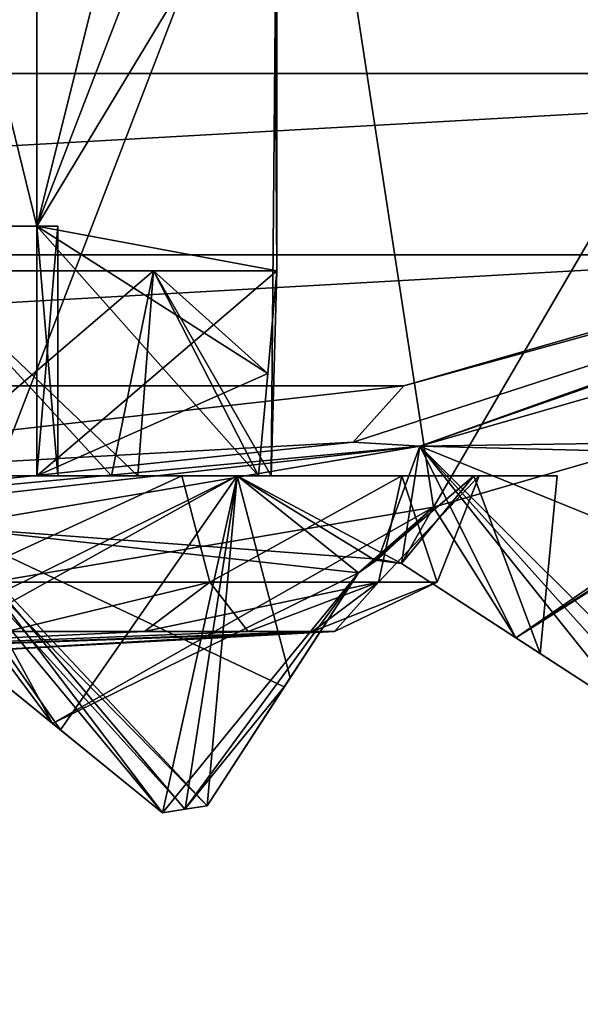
# Model space of a CAD drawing. Header units: millimetres. Extents: x -175 to 114, y -36 to 283.
# Tile 65 of 112: x 72.28 to 74.07, y -15.19 to -12.04. Entities that reach past the tile are written whole.
import ezdxf

# ---------------------------------------------------------------- set-up
doc = ezdxf.new("R2010")
doc.units = ezdxf.units.MM
doc.header["$LTSCALE"] = 65.185185
for name, color, linetype in [('134', 7, 'CONTINUOUS'), ('135', 7, 'CONTINUOUS'), ('137', 7, 'CONTINUOUS'), ('168', 7, 'CONTINUOUS'), ('2', 7, 'CONTINUOUS'), ('213', 7, 'CONTINUOUS'), ('240', 7, 'CONTINUOUS'), ('241', 7, 'CONTINUOUS'), ('242', 7, 'CONTINUOUS'), ('30', 7, 'CONTINUOUS'), ('418', 7, 'CONTINUOUS'), ('419', 7, 'CONTINUOUS'), ('422', 7, 'CONTINUOUS'), ('424', 7, 'CONTINUOUS'), ('425', 7, 'CONTINUOUS'), ('426', 7, 'CONTINUOUS'), ('427', 7, 'CONTINUOUS'), ('430', 7, 'CONTINUOUS'), ('431', 7, 'CONTINUOUS'), ('432', 7, 'CONTINUOUS'), ('433', 7, 'CONTINUOUS'), ('437', 7, 'CONTINUOUS'), ('438', 7, 'CONTINUOUS'), ('439', 7, 'CONTINUOUS'), ('45', 7, 'CONTINUOUS'), ('46', 7, 'CONTINUOUS'), ('488', 7, 'CONTINUOUS'), ('489', 7, 'CONTINUOUS'), ('509', 7, 'CONTINUOUS'), ('511', 7, 'CONTINUOUS'), ('517', 7, 'CONTINUOUS'), ('655', 7, 'CONTINUOUS'), ('664', 7, 'CONTINUOUS')]:
    doc.layers.add(name, color=color, linetype=linetype)

msp = doc.modelspace()

# ---------------------------------------------------------------- linework, layer by layer
at = {"layer": '134', "linetype": 'CONTINUOUS'}
for points in [[(73.1448, -14.147, 96.7076), (72.8785, -14.557, 93.8), (73.3632, -13.8106, 96.9871), (73.1448, -14.147, 96.7076)], [(73.3632, -13.8106, 96.9871), (72.8785, -14.557, 93.8), (73.1258, -14.1763, 93.4674), (73.3632, -13.8106, 96.9871)], [(73.3632, -13.8106, 93.1543), (73.3632, -13.8106, 96.9871), (73.1258, -14.1763, 93.4674), (73.3632, -13.8106, 93.1543)], [(72.8785, -14.557, 96.4324), (72.8785, -14.557, 93.8), (73.1448, -14.147, 96.7076), (72.8785, -14.557, 96.4324)]]:
    msp.add_3dface(points, dxfattribs=at)
at = {"layer": '135', "linetype": 'CONTINUOUS'}
for points in [[(73.9456, -14.0695, 99.6147), (74.2479, -14.2659, 108.5), (73.5016, -13.7812, 100.8002), (73.9456, -14.0695, 99.6147)], [(73.5016, -13.7812, 100.8002), (74.2479, -14.2659, 108.5), (73.8673, -14.0187, 108.8326), (73.5016, -13.7812, 100.8002)], [(73.8674, -14.0187, 93.4675), (74.2479, -14.2659, 93.8), (73.5016, -13.7812, 93.1543), (73.8674, -14.0187, 93.4675)], [(73.5016, -13.7812, 93.1543), (74.2479, -14.2659, 93.8), (73.5016, -13.7812, 97.1998), (73.5016, -13.7812, 93.1543)], [(73.5016, -13.7812, 97.1998), (74.2479, -14.2659, 93.8), (73.9456, -14.0695, 98.3853), (73.5016, -13.7812, 97.1998)], [(73.5016, -13.7812, 109.1457), (73.5016, -13.7812, 100.8002), (73.8673, -14.0187, 108.8326), (73.5016, -13.7812, 109.1457)], [(74.2479, -14.2659, 93.8), (74.2479, -14.2659, 108.5), (73.9456, -14.0695, 98.3853), (74.2479, -14.2659, 93.8)], [(73.9456, -14.0695, 98.3853), (74.2479, -14.2659, 108.5), (73.9456, -14.0695, 99.6147), (73.9456, -14.0695, 98.3853)]]:
    msp.add_3dface(points, dxfattribs=at)
at = {"layer": '137', "linetype": 'CONTINUOUS'}
for points in [[(72.0446, -14.0194, 95.8593), (72.0446, -14.0194, 93.1543), (72.7362, -14.5795, 93.8), (72.0446, -14.0194, 95.8593)], [(72.7362, -14.5795, 93.8), (72.0446, -14.0194, 93.1543), (72.3836, -14.2939, 93.4675), (72.7362, -14.5795, 93.8)], [(72.4089, -14.3144, 96.0664), (72.0446, -14.0194, 95.8593), (72.7362, -14.5795, 93.8), (72.4089, -14.3144, 96.0664)], [(72.7362, -14.5795, 96.3075), (72.4089, -14.3144, 96.0664), (72.7362, -14.5795, 93.8), (72.7362, -14.5795, 96.3075)]]:
    msp.add_3dface(points, dxfattribs=at)
at = {"layer": '168', "linetype": 'CONTINUOUS'}
for points in [[(73.6043, -13.6002, 93), (75.1074, -13.1672, 93), (73.8674, -14.0187, 93.4675), (73.6043, -13.6002, 93)], [(73.8674, -14.0187, 93.4675), (75.1074, -13.1672, 93), (74.8493, -13.3859, 93.1248), (73.8674, -14.0187, 93.4675)], [(74.7912, -13.4356, 93.1543), (73.8674, -14.0187, 93.4675), (74.8493, -13.3859, 93.1248), (74.7912, -13.4356, 93.1543)], [(74.7912, -13.4356, 93.1543), (74.2479, -14.2659, 93.8), (73.8674, -14.0187, 93.4675), (74.7912, -13.4356, 93.1543)], [(72.062, -13.8623, 93), (73.6043, -13.6002, 93), (72.3836, -14.2939, 93.4675), (72.062, -13.8623, 93)], [(73.6043, -13.6002, 93), (73.3632, -13.8106, 93.1543), (72.3836, -14.2939, 93.4675), (73.6043, -13.6002, 93)], [(73.3632, -13.8106, 93.1543), (73.6043, -13.6002, 93), (73.4263, -13.7672, 93.1248), (73.3632, -13.8106, 93.1543)], [(73.6043, -13.6002, 93), (73.5016, -13.7812, 93.1543), (73.4263, -13.7672, 93.1248), (73.6043, -13.6002, 93)], [(73.6043, -13.6002, 93), (73.8674, -14.0187, 93.4675), (73.5016, -13.7812, 93.1543), (73.6043, -13.6002, 93)], [(73.3632, -13.8106, 93.1543), (72.7362, -14.5795, 93.8), (72.3836, -14.2939, 93.4675), (73.3632, -13.8106, 93.1543)], [(72.7362, -14.5795, 93.8), (73.3632, -13.8106, 93.1543), (72.8074, -14.5684, 93.8), (72.7362, -14.5795, 93.8)], [(73.3632, -13.8106, 93.1543), (73.1258, -14.1763, 93.4674), (72.8074, -14.5684, 93.8), (73.3632, -13.8106, 93.1543)], [(72.0446, -14.0194, 93.1543), (72.062, -13.8623, 93), (72.3836, -14.2939, 93.4675), (72.0446, -14.0194, 93.1543)], [(73.1258, -14.1763, 93.4674), (72.8785, -14.557, 93.8), (72.8074, -14.5684, 93.8), (73.1258, -14.1763, 93.4674)]]:
    msp.add_3dface(points, dxfattribs=at)
at = {"layer": '2', "linetype": 'CONTINUOUS'}
for points in [[(113.25, -35.25, 92.5), (113.25, 35.25, 92.5), (-66.25, 35.25, 92.5), (113.25, -35.25, 92.5)], [(113.25, -35.25, 92.5), (-66.25, 35.25, 92.5), (-18.1198, 11.172, 92.5), (113.25, -35.25, 92.5)], [(-15.7687, 9.6947, 92.5), (113.25, -35.25, 92.5), (-18.1198, 11.172, 92.5), (-15.7687, 9.6947, 92.5)], [(-13.8053, 7.7313, 92.5), (113.25, -35.25, 92.5), (-15.7687, 9.6947, 92.5), (-13.8053, 7.7313, 92.5)], [(-12.328, 5.3802, 92.5), (113.25, -35.25, 92.5), (-13.8053, 7.7313, 92.5), (-12.328, 5.3802, 92.5)], [(-11.4109, 2.7593, 92.5), (113.25, -35.25, 92.5), (-12.328, 5.3802, 92.5), (-11.4109, 2.7593, 92.5)], [(-11.1, 0, 92.5), (113.25, -35.25, 92.5), (-11.4109, 2.7593, 92.5), (-11.1, 0, 92.5)], [(-11.4109, -2.7593, 92.5), (113.25, -35.25, 92.5), (-11.1, 0, 92.5), (-11.4109, -2.7593, 92.5)], [(-12.328, -5.3802, 92.5), (113.25, -35.25, 92.5), (-11.4109, -2.7593, 92.5), (-12.328, -5.3802, 92.5)], [(-13.8053, -7.7313, 92.5), (113.25, -35.25, 92.5), (-12.328, -5.3802, 92.5), (-13.8053, -7.7313, 92.5)], [(-15.7687, -9.6947, 92.5), (113.25, -35.25, 92.5), (-13.8053, -7.7313, 92.5), (-15.7687, -9.6947, 92.5)], [(-18.1198, -11.172, 92.5), (113.25, -35.25, 92.5), (-15.7687, -9.6947, 92.5), (-18.1198, -11.172, 92.5)], [(-20.7407, -12.0891, 92.5), (113.25, -35.25, 92.5), (-18.1198, -11.172, 92.5), (-20.7407, -12.0891, 92.5)], [(-66.25, -35.25, 92.5), (113.25, -35.25, 92.5), (-26.2593, -12.0891, 92.5), (-66.25, -35.25, 92.5)], [(-26.2593, -12.0891, 92.5), (113.25, -35.25, 92.5), (-23.5, -12.4, 92.5), (-26.2593, -12.0891, 92.5)], [(-23.5, -12.4, 92.5), (113.25, -35.25, 92.5), (-20.7407, -12.0891, 92.5), (-23.5, -12.4, 92.5)]]:
    msp.add_3dface(points, dxfattribs=at)
at = {"layer": '213', "linetype": 'CONTINUOUS'}
for points in [[(73.3632, -13.8106, 96.9871), (73.3632, -13.8106, 93.1543), (73.4263, -13.7672, 93.1248), (73.3632, -13.8106, 96.9871)], [(73.3632, -13.8106, 96.9871), (73.4263, -13.7672, 93.1248), (73.4164, -13.7699, 97.0648), (73.3632, -13.8106, 96.9871)], [(73.4263, -13.7672, 93.1248), (73.5016, -13.7812, 93.1543), (73.4164, -13.7699, 97.0648), (73.4263, -13.7672, 93.1248)], [(73.5016, -13.7812, 93.1543), (73.5016, -13.7812, 97.1998), (73.4164, -13.7699, 97.0648), (73.5016, -13.7812, 93.1543)]]:
    msp.add_3dface(points, dxfattribs=at)
at = {"layer": '240', "linetype": 'CONTINUOUS'}
for points in [[(71.8395, -13.5, 95.7665), (72.8785, -14.557, 96.4324), (72.9749, -13.5, 96.5252), (71.8395, -13.5, 95.7665)], [(72.8785, -14.557, 96.4324), (71.8395, -13.5, 95.7665), (72.8082, -14.5683, 96.369), (72.8785, -14.557, 96.4324)], [(72.0446, -14.0194, 95.8593), (72.4089, -14.3144, 96.0664), (71.8395, -13.5, 95.7665), (72.0446, -14.0194, 95.8593)], [(72.4089, -14.3144, 96.0664), (72.7362, -14.5795, 96.3075), (71.8395, -13.5, 95.7665), (72.4089, -14.3144, 96.0664)], [(71.8395, -13.5, 95.7665), (72.7362, -14.5795, 96.3075), (72.8082, -14.5683, 96.369), (71.8395, -13.5, 95.7665)], [(71.8395, -13.5, 102.2335), (72.9749, -13.5, 101.4748), (71.9704, -13.9978, 102.1761), (71.8395, -13.5, 102.2335)], [(71.9704, -13.9978, 102.1761), (72.9749, -13.5, 101.4748), (72.0446, -14.0194, 102.1407), (71.9704, -13.9978, 102.1761)], [(72.0446, -14.0194, 102.1407), (72.9749, -13.5, 101.4748), (72.4089, -14.3144, 101.9336), (72.0446, -14.0194, 102.1407)], [(72.4089, -14.3144, 101.9336), (72.9749, -13.5, 101.4748), (72.7362, -14.5795, 101.6925), (72.4089, -14.3144, 101.9336)], [(72.7362, -14.5795, 101.6925), (72.9749, -13.5, 101.4748), (72.8082, -14.5683, 101.631), (72.7362, -14.5795, 101.6925)], [(72.8082, -14.5683, 101.631), (72.9749, -13.5, 101.4748), (72.8785, -14.557, 101.5676), (72.8082, -14.5683, 101.631)], [(72.8785, -14.557, 96.4324), (73.1448, -14.147, 96.7076), (72.9749, -13.5, 96.5252), (72.8785, -14.557, 96.4324)], [(72.8785, -14.557, 101.5676), (72.9749, -13.5, 101.4748), (73.1448, -14.147, 101.2924), (72.8785, -14.557, 101.5676)], [(73.1448, -14.147, 96.7076), (73.3632, -13.8106, 96.9871), (72.9749, -13.5, 96.5252), (73.1448, -14.147, 96.7076)], [(73.3632, -13.8106, 96.9871), (73.4164, -13.7699, 97.0648), (72.9749, -13.5, 96.5252), (73.3632, -13.8106, 96.9871)], [(73.4164, -13.7699, 97.0648), (73.5016, -13.7812, 97.1998), (72.9749, -13.5, 96.5252), (73.4164, -13.7699, 97.0648)], [(72.9749, -13.5, 96.5252), (73.5016, -13.7812, 97.1998), (73.7336, -13.5, 97.6607), (72.9749, -13.5, 96.5252)], [(72.9749, -13.5, 101.4748), (73.7336, -13.5, 100.3393), (73.4163, -13.7699, 100.9352), (72.9749, -13.5, 101.4748)], [(73.1448, -14.147, 101.2924), (72.9749, -13.5, 101.4748), (73.3632, -13.8106, 101.0129), (73.1448, -14.147, 101.2924)], [(73.3632, -13.8106, 101.0129), (72.9749, -13.5, 101.4748), (73.4163, -13.7699, 100.9352), (73.3632, -13.8106, 101.0129)], [(73.7336, -13.5, 100.3393), (73.5016, -13.7812, 100.8002), (73.4163, -13.7699, 100.9352), (73.7336, -13.5, 100.3393)], [(73.5016, -13.7812, 97.1998), (73.9456, -14.0695, 98.3853), (73.7336, -13.5, 97.6607), (73.5016, -13.7812, 97.1998)], [(73.9456, -14.0695, 99.6147), (73.5016, -13.7812, 100.8002), (73.7336, -13.5, 100.3393), (73.9456, -14.0695, 99.6147)], [(73.7336, -13.5, 97.6607), (73.9456, -14.0695, 98.3853), (74, -13.5, 99), (73.7336, -13.5, 97.6607)], [(74, -13.5, 99), (73.9456, -14.0695, 99.6147), (73.7336, -13.5, 100.3393), (74, -13.5, 99)], [(73.9456, -14.0695, 98.3853), (73.9456, -14.0695, 99.6147), (74, -13.5, 99), (73.9456, -14.0695, 98.3853)]]:
    msp.add_3dface(points, dxfattribs=at)
at = {"layer": '241', "linetype": 'CONTINUOUS'}
for points in [[(71.7437, -13.5, 95.9974), (71.8395, -13.5, 95.7665), (72.7981, -13.5, 96.7019), (71.7437, -13.5, 95.9974)], [(72.7981, -13.5, 101.2981), (71.8395, -13.5, 102.2335), (71.7437, -13.5, 102.0026), (72.7981, -13.5, 101.2981)], [(71.8395, -13.5, 95.7665), (72.9749, -13.5, 96.5252), (72.7981, -13.5, 96.7019), (71.8395, -13.5, 95.7665)], [(72.9749, -13.5, 101.4748), (71.8395, -13.5, 102.2335), (72.7981, -13.5, 101.2981), (72.9749, -13.5, 101.4748)], [(72.7981, -13.5, 96.7019), (72.9749, -13.5, 96.5252), (73.5026, -13.5, 97.7563), (72.7981, -13.5, 96.7019)], [(73.5026, -13.5, 100.2437), (72.9749, -13.5, 101.4748), (72.7981, -13.5, 101.2981), (73.5026, -13.5, 100.2437)], [(72.9749, -13.5, 96.5252), (73.7336, -13.5, 97.6607), (73.5026, -13.5, 97.7563), (72.9749, -13.5, 96.5252)], [(73.7336, -13.5, 100.3393), (72.9749, -13.5, 101.4748), (73.5026, -13.5, 100.2437), (73.7336, -13.5, 100.3393)], [(73.7336, -13.5, 97.6607), (73.75, -13.5, 99), (73.5026, -13.5, 97.7563), (73.7336, -13.5, 97.6607)], [(73.75, -13.5, 99), (73.7336, -13.5, 100.3393), (73.5026, -13.5, 100.2437), (73.75, -13.5, 99)], [(73.7336, -13.5, 97.6607), (74, -13.5, 99), (73.75, -13.5, 99), (73.7336, -13.5, 97.6607)], [(74, -13.5, 99), (73.7336, -13.5, 100.3393), (73.75, -13.5, 99), (74, -13.5, 99)]]:
    msp.add_3dface(points, dxfattribs=at)
at = {"layer": '242', "linetype": 'CONTINUOUS'}
for points in [[(73.0836, -10, 98.4104), (73.1024, -11.4253, 98.5), (73.1024, -12.843, 99.5), (73.0836, -10, 98.4104)], [(73.0836, -10, 98.4104), (73.1024, -12.843, 99.5), (73.1024, -11.4253, 99.5), (73.0836, -10, 98.4104)], [(73.1024, -12.843, 98.5), (73.0836, -13.5, 99.5897), (73.1024, -11.4253, 98.5), (73.1024, -12.843, 98.5)], [(73.1024, -11.4253, 98.5), (73.0836, -13.5, 99.5897), (73.1024, -12.843, 99.5), (73.1024, -11.4253, 98.5)], [(72.5718, -13.5, 100.6523), (71.6498, -13.5, 101.3876), (71.9675, -12.843, 101.2066), (72.5718, -13.5, 100.6523)], [(71.6498, -13.5, 96.6124), (72.5718, -13.5, 97.3477), (71.9675, -12.843, 96.7934), (71.6498, -13.5, 96.6124)], [(72.7066, -12.843, 100.4675), (72.5718, -13.5, 100.6523), (71.9675, -12.843, 101.2066), (72.7066, -12.843, 100.4675)], [(71.9675, -12.843, 96.7934), (72.5718, -13.5, 97.3477), (72.7066, -12.843, 97.5325), (71.9675, -12.843, 96.7934)], [(73.0836, -13.5, 99.5897), (72.5718, -13.5, 100.6523), (72.7066, -12.843, 100.4675), (73.0836, -13.5, 99.5897)], [(72.5718, -13.5, 97.3477), (73.0836, -13.5, 98.4103), (72.7066, -12.843, 97.5325), (72.5718, -13.5, 97.3477)], [(73.1024, -12.843, 99.5), (73.0836, -13.5, 99.5897), (72.7066, -12.843, 100.4675), (73.1024, -12.843, 99.5)], [(72.7066, -12.843, 97.5325), (73.0836, -13.5, 98.4103), (73.1024, -12.843, 98.5), (72.7066, -12.843, 97.5325)], [(73.0836, -13.5, 98.4103), (73.0836, -13.5, 99.5897), (73.1024, -12.843, 98.5), (73.0836, -13.5, 98.4103)]]:
    msp.add_3dface(points, dxfattribs=at)
at = {"layer": '30', "color": 7, "linetype": 'CONTINUOUS', "true_color": 0x21211a}
for points in [[(26, -32.75, 79.5), (38.3306, -6.0045, 79.5), (105.75, 32.75, 79.5), (26, -32.75, 79.5)], [(105.75, -32.75, 79.5), (26, -32.75, 79.5), (105.75, 32.75, 79.5), (105.75, -32.75, 79.5)]]:
    msp.add_3dface(points, dxfattribs=at)
at = {"layer": '418', "linetype": 'CONTINUOUS'}
for points in [[(73.5597, -13.4053, 109.5), (74.8493, -13.3859, 109.1752), (75.0414, -12.9784, 109.5), (73.5597, -13.4053, 109.5)], [(73.5597, -13.4053, 109.5), (72.0395, -13.6635, 109.5), (73.4263, -13.7672, 109.1752), (73.5597, -13.4053, 109.5)], [(73.5016, -13.7812, 109.1457), (73.5597, -13.4053, 109.5), (73.4263, -13.7672, 109.1752), (73.5016, -13.7812, 109.1457)], [(73.5016, -13.7812, 109.1457), (73.8673, -14.0187, 108.8326), (73.5597, -13.4053, 109.5), (73.5016, -13.7812, 109.1457)], [(74.7912, -13.4356, 109.1457), (74.8493, -13.3859, 109.1752), (73.5597, -13.4053, 109.5), (74.7912, -13.4356, 109.1457)], [(74.3871, -14.2286, 108.5), (74.5932, -13.8242, 108.8326), (73.5597, -13.4053, 109.5), (74.3871, -14.2286, 108.5)], [(74.3871, -14.2286, 108.5), (73.5597, -13.4053, 109.5), (74.3176, -14.2474, 108.5), (74.3871, -14.2286, 108.5)], [(74.5932, -13.8242, 108.8326), (74.7912, -13.4356, 109.1457), (73.5597, -13.4053, 109.5), (74.5932, -13.8242, 108.8326)], [(73.8673, -14.0187, 108.8326), (74.2479, -14.2659, 108.5), (73.5597, -13.4053, 109.5), (73.8673, -14.0187, 108.8326)], [(73.5597, -13.4053, 109.5), (74.2479, -14.2659, 108.5), (74.3176, -14.2474, 108.5), (73.5597, -13.4053, 109.5)], [(73.4263, -13.7672, 109.1752), (72.0395, -13.6635, 109.5), (73.3632, -13.8106, 109.1457), (73.4263, -13.7672, 109.1752)], [(73.3632, -13.8106, 109.1457), (72.0395, -13.6635, 109.5), (73.1257, -14.1763, 108.8326), (73.3632, -13.8106, 109.1457)], [(73.1257, -14.1763, 108.8326), (72.0395, -13.6635, 109.5), (72.8785, -14.557, 108.5), (73.1257, -14.1763, 108.8326)], [(72.8785, -14.557, 108.5), (72.0395, -13.6635, 109.5), (72.8074, -14.5684, 108.5), (72.8785, -14.557, 108.5)], [(72.8074, -14.5684, 108.5), (72.0395, -13.6635, 109.5), (72.7362, -14.5795, 108.5), (72.8074, -14.5684, 108.5)], [(72.7362, -14.5795, 108.5), (72.0395, -13.6635, 109.5), (72.3835, -14.2939, 108.8326), (72.7362, -14.5795, 108.5)], [(72.3835, -14.2939, 108.8326), (72.0395, -13.6635, 109.5), (72.0446, -14.0194, 109.1457), (72.3835, -14.2939, 108.8326)]]:
    msp.add_3dface(points, dxfattribs=at)
at = {"layer": '419', "linetype": 'CONTINUOUS'}
for points in [[(75.0414, -12.9784, 109.5), (76.4659, -12.3883, 109.5), (73.5597, -13.4053, 109.8), (75.0414, -12.9784, 109.5)], [(73.5597, -13.4053, 109.8), (76.4659, -12.3883, 109.5), (76.4659, -12.3883, 109.8), (73.5597, -13.4053, 109.8)], [(73.5597, -13.4053, 109.5), (75.0414, -12.9784, 109.5), (73.5597, -13.4053, 109.8), (73.5597, -13.4053, 109.5)], [(72.0395, -13.6635, 109.5), (73.5597, -13.4053, 109.5), (70.5, -13.75, 109.8), (72.0395, -13.6635, 109.5)], [(70.5, -13.75, 109.8), (73.5597, -13.4053, 109.5), (73.5597, -13.4053, 109.8), (70.5, -13.75, 109.8)]]:
    msp.add_3dface(points, dxfattribs=at)
at = {"layer": '422', "linetype": 'CONTINUOUS'}
for points in [[(73.5597, -13.4053, 109.8), (76.4659, -12.3883, 109.8), (76.0688, -12.5077, 109.9414), (73.5597, -13.4053, 109.8)], [(76.0688, -12.5077, 109.9414), (73.5088, -13.2117, 110), (73.3466, -13.3922, 109.9414), (76.0688, -12.5077, 109.9414)], [(73.5597, -13.4053, 109.8), (76.0688, -12.5077, 109.9414), (73.3466, -13.3922, 109.9414), (73.5597, -13.4053, 109.8)], [(74.97, -12.7915, 110), (73.5088, -13.2117, 110), (76.0688, -12.5077, 109.9414), (74.97, -12.7915, 110)], [(73.5088, -13.2117, 110), (70.5, -13.55, 110), (73.3466, -13.3922, 109.9414), (73.5088, -13.2117, 110)], [(73.3466, -13.3922, 109.9414), (70.5, -13.55, 110), (70.5, -13.6914, 109.9414), (73.3466, -13.3922, 109.9414)], [(73.5597, -13.4053, 109.8), (73.3466, -13.3922, 109.9414), (70.5, -13.6914, 109.9414), (73.5597, -13.4053, 109.8)], [(70.5, -13.75, 109.8), (73.5597, -13.4053, 109.8), (70.5, -13.6914, 109.9414), (70.5, -13.75, 109.8)]]:
    msp.add_3dface(points, dxfattribs=at)
at = {"layer": '424', "linetype": 'CONTINUOUS'}
for points in [[(72.2372, -13.9987, 101.1784), (70.5, -14.1, 99), (72.6784, -13.9987, 100.7372), (72.2372, -13.9987, 101.1784)], [(72.6784, -13.9987, 100.7372), (70.5, -14.1, 99), (73.0104, -13.9987, 100.2089), (72.6784, -13.9987, 100.7372)], [(73.0104, -13.9987, 100.2089), (70.5, -14.1, 99), (73.2165, -13.9987, 99.62), (73.0104, -13.9987, 100.2089)], [(73.2165, -13.9987, 99.62), (70.5, -14.1, 99), (71.8941, -14.0747, 99), (73.2165, -13.9987, 99.62)], [(73.2863, -13.9987, 99), (73.2165, -13.9987, 99.62), (71.8941, -14.0747, 99), (73.2863, -13.9987, 99)]]:
    msp.add_3dface(points, dxfattribs=at)
at = {"layer": '425', "linetype": 'CONTINUOUS'}
for points in [[(72.7981, -13.5, 101.2981), (71.7437, -13.5, 102.0026), (72.0581, -13.8405, 101.6987), (72.7981, -13.5, 101.2981)], [(72.8871, -13.8405, 101.003), (72.7981, -13.5, 101.2981), (72.0581, -13.8405, 101.6987), (72.8871, -13.8405, 101.003)], [(73.5026, -13.5, 100.2437), (72.7981, -13.5, 101.2981), (72.8871, -13.8405, 101.003), (73.5026, -13.5, 100.2437)], [(73.4282, -13.8405, 100.0658), (73.5026, -13.5, 100.2437), (72.8871, -13.8405, 101.003), (73.4282, -13.8405, 100.0658)], [(73.6162, -13.8405, 99), (73.5026, -13.5, 100.2437), (73.4282, -13.8405, 100.0658), (73.6162, -13.8405, 99)], [(73.75, -13.5, 99), (73.5026, -13.5, 100.2437), (73.6162, -13.8405, 99), (73.75, -13.5, 99)], [(72.2372, -13.9987, 101.1784), (72.8871, -13.8405, 101.003), (72.0581, -13.8405, 101.6987), (72.2372, -13.9987, 101.1784)], [(72.2372, -13.9987, 101.1784), (72.6784, -13.9987, 100.7372), (72.8871, -13.8405, 101.003), (72.2372, -13.9987, 101.1784)], [(72.6784, -13.9987, 100.7372), (73.0104, -13.9987, 100.2089), (72.8871, -13.8405, 101.003), (72.6784, -13.9987, 100.7372)], [(73.0104, -13.9987, 100.2089), (73.4282, -13.8405, 100.0658), (72.8871, -13.8405, 101.003), (73.0104, -13.9987, 100.2089)], [(73.0104, -13.9987, 100.2089), (73.2165, -13.9987, 99.62), (73.4282, -13.8405, 100.0658), (73.0104, -13.9987, 100.2089)], [(73.2165, -13.9987, 99.62), (73.2863, -13.9987, 99), (73.4282, -13.8405, 100.0658), (73.2165, -13.9987, 99.62)], [(73.2863, -13.9987, 99), (73.6162, -13.8405, 99), (73.4282, -13.8405, 100.0658), (73.2863, -13.9987, 99)]]:
    msp.add_3dface(points, dxfattribs=at)
at = {"layer": '426', "linetype": 'CONTINUOUS'}
for points in [[(71.6498, -13.5, 101.3876), (72.5718, -13.5, 100.6523), (71.9387, -13.5, 101.1567), (71.6498, -13.5, 101.3876)], [(72.5718, -13.5, 97.3477), (71.6498, -13.5, 96.6124), (71.9387, -13.5, 96.8433), (72.5718, -13.5, 97.3477)], [(71.9387, -13.5, 101.1567), (72.5718, -13.5, 100.6523), (72.6567, -13.5, 100.4387), (71.9387, -13.5, 101.1567)], [(72.6567, -13.5, 97.5613), (72.5718, -13.5, 97.3477), (71.9387, -13.5, 96.8433), (72.6567, -13.5, 97.5613)], [(72.333, -13.5, 99.5), (73.0438, -13.5, 99.5), (72.4, -13.5, 99), (72.333, -13.5, 99.5)], [(72.4, -13.5, 99), (73.0438, -13.5, 99.5), (72.333, -13.5, 98.5), (72.4, -13.5, 99)], [(72.333, -13.5, 98.5), (73.0438, -13.5, 99.5), (73.0438, -13.5, 98.5), (72.333, -13.5, 98.5)], [(72.5718, -13.5, 100.6523), (73.0836, -13.5, 99.5897), (72.6567, -13.5, 100.4387), (72.5718, -13.5, 100.6523)], [(73.0836, -13.5, 98.4103), (72.5718, -13.5, 97.3477), (73.0438, -13.5, 98.5), (73.0836, -13.5, 98.4103)], [(73.0438, -13.5, 98.5), (72.5718, -13.5, 97.3477), (72.6567, -13.5, 97.5613), (73.0438, -13.5, 98.5)], [(72.6567, -13.5, 100.4387), (73.0836, -13.5, 99.5897), (73.0438, -13.5, 99.5), (72.6567, -13.5, 100.4387)], [(73.0836, -13.5, 99.5897), (73.0836, -13.5, 98.4103), (73.0438, -13.5, 98.5), (73.0836, -13.5, 99.5897)], [(73.0438, -13.5, 99.5), (73.0836, -13.5, 99.5897), (73.0438, -13.5, 98.5), (73.0438, -13.5, 99.5)]]:
    msp.add_3dface(points, dxfattribs=at)
at = {"layer": '427', "linetype": 'CONTINUOUS'}
for points in [[(71.9675, -12.843, 96.7934), (72.7066, -12.843, 97.5325), (71.9387, -13.5, 96.8433), (71.9675, -12.843, 96.7934)], [(72.7066, -12.843, 97.5325), (72.6567, -13.5, 97.5613), (71.9387, -13.5, 96.8433), (72.7066, -12.843, 97.5325)], [(72.7066, -12.843, 97.5325), (73.0438, -13.5, 98.5), (72.6567, -13.5, 97.5613), (72.7066, -12.843, 97.5325)], [(73.1024, -12.843, 98.5), (73.073, -13.1725, 98.5), (72.7066, -12.843, 97.5325), (73.1024, -12.843, 98.5)], [(73.0438, -13.5, 98.5), (72.7066, -12.843, 97.5325), (73.073, -13.1725, 98.5), (73.0438, -13.5, 98.5)]]:
    msp.add_3dface(points, dxfattribs=at)
at = {"layer": '430', "linetype": 'CONTINUOUS'}
for points in [[(72.333, -12.7, 98.5), (72.333, -10.7, 98.5), (71.8435, -10.7, 97.6565), (72.333, -12.7, 98.5)], [(71.8435, -12.7, 97.6565), (72.333, -12.7, 98.5), (71.8435, -10.7, 97.6565), (71.8435, -12.7, 97.6565)]]:
    msp.add_3dface(points, dxfattribs=at)
at = {"layer": '431', "linetype": 'CONTINUOUS'}
for points in [[(72.333, -12.7, 98.5), (68.667, -12.7, 98.5), (68.6, -12.7, 99), (72.333, -12.7, 98.5)], [(72.4, -12.7, 99), (72.333, -12.7, 98.5), (68.6, -12.7, 99), (72.4, -12.7, 99)], [(68.667, -12.7, 99.5), (72.4, -12.7, 99), (68.6, -12.7, 99), (68.667, -12.7, 99.5)], [(72.333, -12.7, 98.5), (71.8435, -12.7, 97.6565), (68.667, -12.7, 98.5), (72.333, -12.7, 98.5)], [(72.333, -12.7, 99.5), (72.4, -12.7, 99), (68.667, -12.7, 99.5), (72.333, -12.7, 99.5)], [(69.1565, -12.7, 100.3435), (72.333, -12.7, 99.5), (68.667, -12.7, 99.5), (69.1565, -12.7, 100.3435)], [(71.8435, -12.7, 100.3435), (72.333, -12.7, 99.5), (69.1565, -12.7, 100.3435), (71.8435, -12.7, 100.3435)]]:
    msp.add_3dface(points, dxfattribs=at)
at = {"layer": '432', "linetype": 'CONTINUOUS'}
for points in [[(70.5, -14.1, 99), (73.2863, -13.9987, 99), (71.8941, -14.0747, 99), (70.5, -14.1, 99)], [(73.2863, -13.9987, 99), (70.5, -14.1, 99), (73.2165, -13.9987, 98.38), (73.2863, -13.9987, 99)], [(73.2165, -13.9987, 98.38), (70.5, -14.1, 99), (73.0104, -13.9987, 97.7911), (73.2165, -13.9987, 98.38)], [(73.0104, -13.9987, 97.7911), (70.5, -14.1, 99), (72.6784, -13.9987, 97.2628), (73.0104, -13.9987, 97.7911)], [(72.6784, -13.9987, 97.2628), (70.5, -14.1, 99), (72.2372, -13.9987, 96.8216), (72.6784, -13.9987, 97.2628)]]:
    msp.add_3dface(points, dxfattribs=at)
at = {"layer": '433', "linetype": 'CONTINUOUS'}
for points in [[(71.7437, -13.5, 95.9974), (72.7981, -13.5, 96.7019), (72.0581, -13.8405, 96.3013), (71.7437, -13.5, 95.9974)], [(72.0581, -13.8405, 96.3013), (72.7981, -13.5, 96.7019), (72.8871, -13.8405, 96.997), (72.0581, -13.8405, 96.3013)], [(72.7981, -13.5, 96.7019), (73.5026, -13.5, 97.7563), (72.8871, -13.8405, 96.997), (72.7981, -13.5, 96.7019)], [(72.8871, -13.8405, 96.997), (73.5026, -13.5, 97.7563), (73.4282, -13.8405, 97.9342), (72.8871, -13.8405, 96.997)], [(73.5026, -13.5, 97.7563), (73.75, -13.5, 99), (73.4282, -13.8405, 97.9342), (73.5026, -13.5, 97.7563)], [(73.75, -13.5, 99), (73.6162, -13.8405, 99), (73.4282, -13.8405, 97.9342), (73.75, -13.5, 99)], [(72.2372, -13.9987, 96.8216), (72.0581, -13.8405, 96.3013), (72.8871, -13.8405, 96.997), (72.2372, -13.9987, 96.8216)], [(72.6784, -13.9987, 97.2628), (72.2372, -13.9987, 96.8216), (72.8871, -13.8405, 96.997), (72.6784, -13.9987, 97.2628)], [(73.0104, -13.9987, 97.7911), (72.6784, -13.9987, 97.2628), (73.4282, -13.8405, 97.9342), (73.0104, -13.9987, 97.7911)], [(72.6784, -13.9987, 97.2628), (72.8871, -13.8405, 96.997), (73.4282, -13.8405, 97.9342), (72.6784, -13.9987, 97.2628)], [(73.2165, -13.9987, 98.38), (73.0104, -13.9987, 97.7911), (73.4282, -13.8405, 97.9342), (73.2165, -13.9987, 98.38)], [(73.6162, -13.8405, 99), (73.2863, -13.9987, 99), (73.2165, -13.9987, 98.38), (73.6162, -13.8405, 99)], [(73.6162, -13.8405, 99), (73.2165, -13.9987, 98.38), (73.4282, -13.8405, 97.9342), (73.6162, -13.8405, 99)]]:
    msp.add_3dface(points, dxfattribs=at)
at = {"layer": '437', "linetype": 'CONTINUOUS'}
for points in [[(72.9655, -11.0562, 98.5), (72.8331, -10.7, 98.5), (72.333, -12.7, 98.5), (72.9655, -11.0562, 98.5)], [(72.8331, -10.7, 98.5), (72.333, -10.7, 98.5), (72.333, -12.7, 98.5), (72.8331, -10.7, 98.5)], [(73.1024, -11.4253, 98.5), (72.9655, -11.0562, 98.5), (72.333, -12.7, 98.5), (73.1024, -11.4253, 98.5)], [(73.1024, -12.843, 98.5), (73.1024, -11.4253, 98.5), (72.333, -12.7, 98.5), (73.1024, -12.843, 98.5)], [(72.333, -13.5, 98.5), (73.1024, -12.843, 98.5), (72.333, -12.7, 98.5), (72.333, -13.5, 98.5)], [(73.1024, -12.843, 98.5), (72.333, -13.5, 98.5), (73.073, -13.1725, 98.5), (73.1024, -12.843, 98.5)], [(72.333, -13.5, 98.5), (73.0438, -13.5, 98.5), (73.073, -13.1725, 98.5), (72.333, -13.5, 98.5)]]:
    msp.add_3dface(points, dxfattribs=at)
at = {"layer": '438', "linetype": 'CONTINUOUS'}
for points in [[(72.333, -13.5, 99.5), (72.4, -13.5, 99), (72.333, -12.7, 99.5), (72.333, -13.5, 99.5)], [(72.4, -13.5, 99), (72.333, -13.5, 98.5), (72.4, -12.7, 99), (72.4, -13.5, 99)], [(72.4, -13.5, 99), (72.4, -12.7, 99), (72.333, -12.7, 99.5), (72.4, -13.5, 99)], [(72.333, -13.5, 98.5), (72.333, -12.7, 98.5), (72.4, -12.7, 99), (72.333, -13.5, 98.5)]]:
    msp.add_3dface(points, dxfattribs=at)
at = {"layer": '439', "linetype": 'CONTINUOUS'}
for points in [[(72.333, -10.7, 99.5), (73.1024, -11.4253, 99.5), (72.333, -12.7, 99.5), (72.333, -10.7, 99.5)], [(73.1024, -11.4253, 99.5), (73.1024, -12.843, 99.5), (72.333, -12.7, 99.5), (73.1024, -11.4253, 99.5)], [(72.333, -12.7, 99.5), (73.1024, -12.843, 99.5), (73.073, -13.1725, 99.5), (72.333, -12.7, 99.5)], [(73.0438, -13.5, 99.5), (72.333, -13.5, 99.5), (72.333, -12.7, 99.5), (73.0438, -13.5, 99.5)], [(73.0438, -13.5, 99.5), (72.333, -12.7, 99.5), (73.073, -13.1725, 99.5), (73.0438, -13.5, 99.5)]]:
    msp.add_3dface(points, dxfattribs=at)
at = {"layer": '45', "linetype": 'CONTINUOUS'}
for points in [[(64.6259, -12.2105, 110), (77.7049, -11.4757, 110), (63.2951, -11.4757, 110), (64.6259, -12.2105, 110)], [(76.3741, -12.2105, 110), (77.7049, -11.4757, 110), (64.6259, -12.2105, 110), (76.3741, -12.2105, 110)], [(66.03, -12.7915, 110), (76.3741, -12.2105, 110), (64.6259, -12.2105, 110), (66.03, -12.7915, 110)], [(74.97, -12.7915, 110), (76.3741, -12.2105, 110), (66.03, -12.7915, 110), (74.97, -12.7915, 110)], [(67.4912, -13.2117, 110), (74.97, -12.7915, 110), (66.03, -12.7915, 110), (67.4912, -13.2117, 110)], [(73.5088, -13.2117, 110), (74.97, -12.7915, 110), (67.4912, -13.2117, 110), (73.5088, -13.2117, 110)], [(70.5, -13.55, 110), (73.5088, -13.2117, 110), (67.4912, -13.2117, 110), (70.5, -13.55, 110)]]:
    msp.add_3dface(points, dxfattribs=at)
at = {"layer": '46', "linetype": 'CONTINUOUS'}
for points in [[(75.7282, -9.9613, 93), (73.6043, -13.6002, 93), (73.1924, -10.9231, 93), (75.7282, -9.9613, 93)], [(75.1074, -13.1672, 93), (73.6043, -13.6002, 93), (75.7282, -9.9613, 93), (75.1074, -13.1672, 93)], [(72.062, -13.8623, 93), (70.5, -13.95, 93), (73.1924, -10.9231, 93), (72.062, -13.8623, 93)], [(73.1924, -10.9231, 93), (70.5, -13.95, 93), (70.5, -11.25, 93), (73.1924, -10.9231, 93)], [(73.6043, -13.6002, 93), (72.062, -13.8623, 93), (73.1924, -10.9231, 93), (73.6043, -13.6002, 93)]]:
    msp.add_3dface(points, dxfattribs=at)
at = {"layer": '488', "linetype": 'CONTINUOUS'}
for points in [[(72.7362, -14.5795, 101.6925), (72.8082, -14.5683, 101.631), (72.7362, -14.5795, 108.5), (72.7362, -14.5795, 101.6925)], [(72.8082, -14.5683, 101.631), (72.8074, -14.5684, 108.5), (72.7362, -14.5795, 108.5), (72.8082, -14.5683, 101.631)], [(72.8082, -14.5683, 101.631), (72.8785, -14.557, 101.5676), (72.8074, -14.5684, 108.5), (72.8082, -14.5683, 101.631)], [(72.8785, -14.557, 101.5676), (72.8785, -14.557, 108.5), (72.8074, -14.5684, 108.5), (72.8785, -14.557, 101.5676)]]:
    msp.add_3dface(points, dxfattribs=at)
at = {"layer": '489', "linetype": 'CONTINUOUS'}
for points in [[(72.7362, -14.5795, 96.3075), (72.8074, -14.5684, 93.8), (72.8082, -14.5683, 96.369), (72.7362, -14.5795, 96.3075)], [(72.7362, -14.5795, 96.3075), (72.7362, -14.5795, 93.8), (72.8074, -14.5684, 93.8), (72.7362, -14.5795, 96.3075)], [(72.8074, -14.5684, 93.8), (72.8785, -14.557, 93.8), (72.8082, -14.5683, 96.369), (72.8074, -14.5684, 93.8)], [(72.8785, -14.557, 93.8), (72.8785, -14.557, 96.4324), (72.8082, -14.5683, 96.369), (72.8785, -14.557, 93.8)]]:
    msp.add_3dface(points, dxfattribs=at)
at = {"layer": '509', "linetype": 'CONTINUOUS'}
for points in [[(72.8785, -14.557, 101.5676), (73.1448, -14.147, 101.2924), (73.3632, -13.8106, 109.1457), (72.8785, -14.557, 101.5676)], [(72.8785, -14.557, 101.5676), (73.3632, -13.8106, 109.1457), (72.8785, -14.557, 108.5), (72.8785, -14.557, 101.5676)], [(73.3632, -13.8106, 109.1457), (73.1257, -14.1763, 108.8326), (72.8785, -14.557, 108.5), (73.3632, -13.8106, 109.1457)], [(73.1448, -14.147, 101.2924), (73.3632, -13.8106, 101.0129), (73.3632, -13.8106, 109.1457), (73.1448, -14.147, 101.2924)]]:
    msp.add_3dface(points, dxfattribs=at)
at = {"layer": '511', "linetype": 'CONTINUOUS'}
for points in [[(72.0446, -14.0194, 102.1407), (72.4089, -14.3144, 101.9336), (72.7362, -14.5795, 108.5), (72.0446, -14.0194, 102.1407)], [(72.0446, -14.0194, 102.1407), (72.7362, -14.5795, 108.5), (72.3835, -14.2939, 108.8326), (72.0446, -14.0194, 102.1407)], [(72.0446, -14.0194, 102.1407), (72.3835, -14.2939, 108.8326), (72.0446, -14.0194, 109.1457), (72.0446, -14.0194, 102.1407)], [(72.4089, -14.3144, 101.9336), (72.7362, -14.5795, 101.6925), (72.7362, -14.5795, 108.5), (72.4089, -14.3144, 101.9336)]]:
    msp.add_3dface(points, dxfattribs=at)
at = {"layer": '517', "linetype": 'CONTINUOUS'}
for points in [[(73.4163, -13.7699, 100.9352), (73.4263, -13.7672, 109.1752), (73.3632, -13.8106, 109.1457), (73.4163, -13.7699, 100.9352)], [(73.3632, -13.8106, 101.0129), (73.4163, -13.7699, 100.9352), (73.3632, -13.8106, 109.1457), (73.3632, -13.8106, 101.0129)], [(73.4163, -13.7699, 100.9352), (73.5016, -13.7812, 100.8002), (73.4263, -13.7672, 109.1752), (73.4163, -13.7699, 100.9352)], [(73.5016, -13.7812, 100.8002), (73.5016, -13.7812, 109.1457), (73.4263, -13.7672, 109.1752), (73.5016, -13.7812, 100.8002)]]:
    msp.add_3dface(points, dxfattribs=at)
at = {"layer": '655', "linetype": 'CONTINUOUS'}
for points in [[(71.9675, -12.843, 101.2066), (71.9387, -13.5, 101.1567), (72.6567, -13.5, 100.4387), (71.9675, -12.843, 101.2066)], [(72.7066, -12.843, 100.4675), (71.9675, -12.843, 101.2066), (72.6567, -13.5, 100.4387), (72.7066, -12.843, 100.4675)], [(72.7066, -12.843, 100.4675), (72.6567, -13.5, 100.4387), (73.0438, -13.5, 99.5), (72.7066, -12.843, 100.4675)], [(73.1024, -12.843, 99.5), (72.7066, -12.843, 100.4675), (73.073, -13.1725, 99.5), (73.1024, -12.843, 99.5)], [(72.7066, -12.843, 100.4675), (73.0438, -13.5, 99.5), (73.073, -13.1725, 99.5), (72.7066, -12.843, 100.4675)]]:
    msp.add_3dface(points, dxfattribs=at)
at = {"layer": '664', "linetype": 'CONTINUOUS'}
for points in [[(71.8435, -10.7, 100.3435), (72.333, -10.7, 99.5), (71.8435, -12.7, 100.3435), (71.8435, -10.7, 100.3435)], [(72.333, -10.7, 99.5), (72.333, -12.7, 99.5), (71.8435, -12.7, 100.3435), (72.333, -10.7, 99.5)]]:
    msp.add_3dface(points, dxfattribs=at)

doc.saveas('drawing.dxf')
